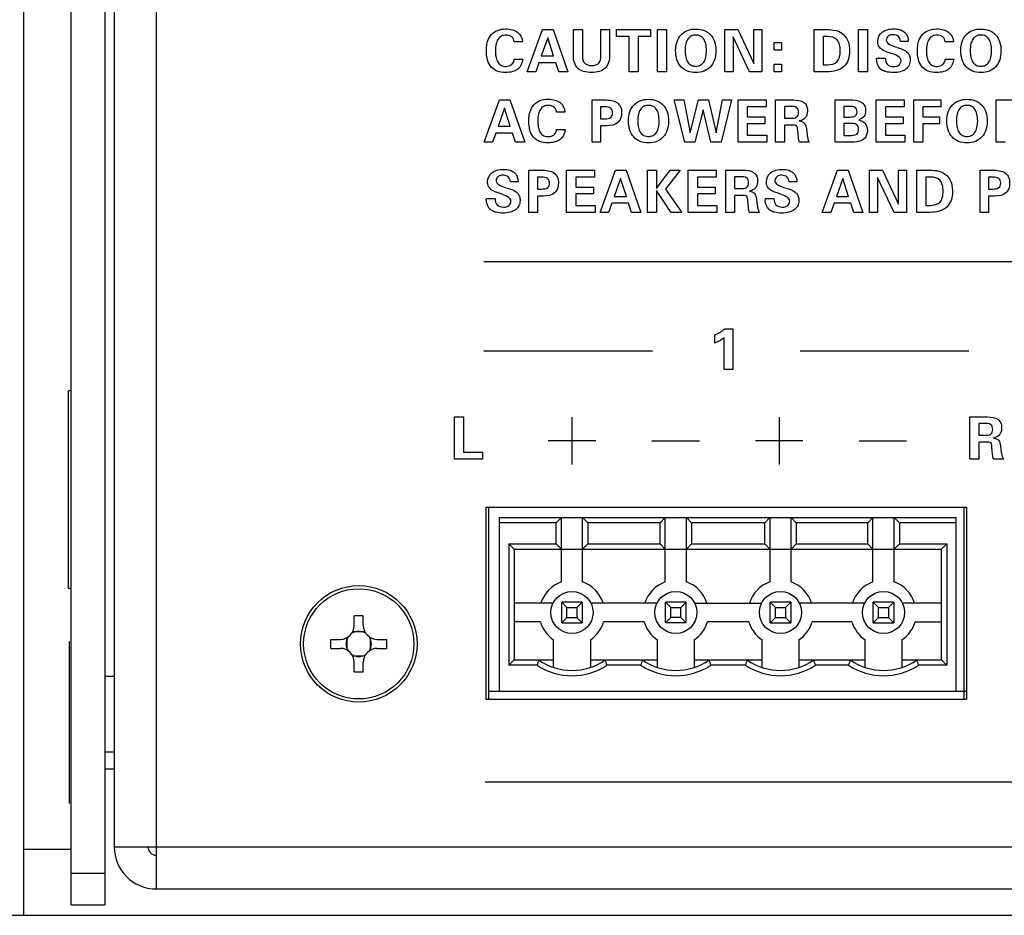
# Model space of a CAD drawing. Header units: inches. Extents: x -3.6 to 47.6, y 1.8 to 32.
# Tile 10 of 35: x 13.5 to 15.4, y 3.4 to 5.1. Entities that reach past the tile are written whole.
import ezdxf

# ---------------------------------------------------------------- set-up
doc = ezdxf.new("R2010")
doc.units = ezdxf.units.IN
doc.header["$LTSCALE"] = 2.42
doc.header["$MEASUREMENT"] = 0
doc.layers.get('0').update_dxf_attribs({"linetype": 'CONTINUOUS'})

msp = doc.modelspace()

# ---------------------------------------------------------------- linework, layer by layer
at = {"color": 7, "linetype": 'Continuous'}
for p, q in [((13.5381, 3.4258), (13.5381, 6.8943)), ((13.6278, 3.4455), (13.6278, 6.7945)), ((13.6918, 6.7945), (13.6918, 3.4455)), ((13.7093, 6.7305), (13.7093, 3.5555)), ((13.7093, 6.7305), (13.7093, 3.5555)), ((13.7893, 6.7305), (13.7893, 3.5555)), ((14.4929, 5.0258), (14.5219, 5.1058)), ((14.5219, 5.1058), (14.5421, 5.1058)), ((14.5421, 5.1058), (14.57, 5.0258)), ((14.5805, 5.0565), (14.5805, 5.1058)), ((14.5805, 5.1058), (14.5976, 5.1058)), ((14.5976, 5.1058), (14.5976, 5.0553)), ((14.6328, 5.0561), (14.6328, 5.1058)), ((14.6328, 5.1058), (14.6492, 5.1058)), ((14.6492, 5.1058), (14.6492, 5.0565)), ((14.6624, 5.0928), (14.6624, 5.1058)), ((14.6624, 5.1058), (14.7267, 5.1058)), ((14.7267, 5.1058), (14.7267, 5.0928)), ((14.7402, 5.0258), (14.7402, 5.1058)), ((14.7402, 5.1058), (14.7572, 5.1058)), ((14.7572, 5.1058), (14.7572, 5.0258)), ((14.868, 5.0258), (14.868, 5.1058)), ((14.868, 5.1058), (14.8927, 5.1058)), ((14.8927, 5.1058), (14.9228, 5.0414)), ((14.9228, 5.0414), (14.9228, 5.1058)), ((14.9228, 5.1058), (14.9382, 5.1058)), ((14.9382, 5.1058), (14.9382, 5.0258)), ((15.037, 5.0258), (15.037, 5.1058)), ((15.037, 5.1058), (15.062, 5.1058)), ((15.1216, 5.0258), (15.1216, 5.1058)), ((15.1216, 5.1058), (15.1386, 5.1058)), ((15.1386, 5.1058), (15.1386, 5.0258)), ((14.484, 5.0827), (14.4682, 5.0827)), ((14.5317, 5.09), (14.5196, 5.0561)), ((14.5427, 5.0561), (14.5317, 5.09)), ((14.686, 5.0928), (14.6624, 5.0928)), ((14.686, 5.0258), (14.686, 5.0928)), ((14.7032, 5.0928), (14.7032, 5.0258)), ((14.7267, 5.0928), (14.7032, 5.0928)), ((14.8834, 5.092), (14.8834, 5.0258)), ((14.9145, 5.0258), (14.8834, 5.092)), ((14.9615, 5.0669), (14.9615, 5.0815)), ((14.9615, 5.0815), (14.9755, 5.0815)), ((14.9755, 5.0815), (14.9755, 5.0669)), ((15.0541, 5.0927), (15.0541, 5.039)), ((15.0627, 5.0927), (15.0541, 5.0927)), ((15.2158, 5.0834), (15.201, 5.0834)), ((15.3016, 5.0827), (15.2858, 5.0827)), ((14.9755, 5.0669), (14.9615, 5.0669)), ((15.1815, 5.0613), (15.1799, 5.0618)), ((14.4683, 5.0497), (14.4844, 5.0497)), ((14.5196, 5.0561), (14.5427, 5.0561)), ((15.1553, 5.0517), (15.1721, 5.0517)), ((15.1833, 5.0607), (15.1815, 5.0613)), ((15.2859, 5.0497), (15.302, 5.0497)), ((14.509, 5.0258), (14.4929, 5.0258)), ((14.5152, 5.043), (14.509, 5.0258)), ((14.5469, 5.043), (14.5152, 5.043)), ((14.5526, 5.0258), (14.5469, 5.043)), ((14.57, 5.0258), (14.5526, 5.0258)), ((14.7032, 5.0258), (14.686, 5.0258)), ((14.7572, 5.0258), (14.7402, 5.0258)), ((14.8834, 5.0258), (14.868, 5.0258)), ((14.9382, 5.0258), (14.9145, 5.0258)), ((14.9615, 5.0258), (14.9615, 5.0404)), ((14.9615, 5.0404), (14.9755, 5.0404)), ((14.9755, 5.0258), (14.9615, 5.0258)), ((14.9755, 5.0404), (14.9755, 5.0258)), ((15.062, 5.0258), (15.037, 5.0258)), ((15.0541, 5.039), (15.0627, 5.039)), ((15.1386, 5.0258), (15.1216, 5.0258)), ((14.411, 4.8924), (14.4401, 4.9724)), ((14.4401, 4.9724), (14.4602, 4.9724)), ((14.4602, 4.9724), (14.4881, 4.8924)), ((14.6158, 4.8924), (14.6158, 4.9724)), ((14.6158, 4.9724), (14.6395, 4.9724)), ((14.7918, 4.8924), (14.7714, 4.9724)), ((14.7714, 4.9724), (14.7901, 4.9724)), ((14.7901, 4.9724), (14.8017, 4.9102)), ((14.8017, 4.9102), (14.8176, 4.9724)), ((14.8176, 4.9724), (14.837, 4.9724)), ((14.837, 4.9724), (14.851, 4.9102)), ((14.851, 4.9102), (14.8636, 4.9724)), ((14.8801, 4.9724), (14.8605, 4.8924)), ((14.8636, 4.9724), (14.8801, 4.9724)), ((14.893, 4.8924), (14.893, 4.9724)), ((14.893, 4.9724), (14.9461, 4.9724)), ((14.9461, 4.9724), (14.9461, 4.9592)), ((14.9641, 4.8924), (14.9641, 4.9724)), ((14.9641, 4.9724), (14.9973, 4.9724)), ((15.077, 4.8924), (15.077, 4.9724)), ((15.077, 4.9724), (15.1044, 4.9724)), ((15.155, 4.8924), (15.155, 4.9724)), ((15.155, 4.9724), (15.208, 4.9724)), ((15.208, 4.9724), (15.208, 4.9592)), ((15.226, 4.8924), (15.226, 4.9724)), ((15.226, 4.9724), (15.2772, 4.9724)), ((15.2772, 4.9724), (15.2772, 4.9592)), ((15.3826, 4.8924), (15.3826, 4.9724)), ((15.3826, 4.9724), (15.4159, 4.9724)), ((14.4498, 4.9567), (14.4377, 4.9227)), ((14.4608, 4.9227), (14.4498, 4.9567)), ((14.632, 4.9591), (14.632, 4.9367)), ((14.6402, 4.9591), (14.632, 4.9591)), ((14.8266, 4.9537), (14.8109, 4.8924)), ((14.841, 4.8924), (14.8266, 4.9537)), ((14.9104, 4.9592), (14.9104, 4.9403)), ((14.9461, 4.9592), (14.9104, 4.9592)), ((14.9809, 4.9601), (14.9809, 4.9377)), ((14.991, 4.9601), (14.9809, 4.9601)), ((15.0933, 4.9602), (15.0933, 4.94)), ((15.1045, 4.9602), (15.0933, 4.9602)), ((15.1723, 4.9592), (15.1723, 4.9403)), ((15.208, 4.9592), (15.1723, 4.9592)), ((15.2431, 4.9592), (15.2431, 4.9403)), ((15.2772, 4.9592), (15.2431, 4.9592)), ((14.5643, 4.9493), (14.5486, 4.9493)), ((14.632, 4.9367), (14.6402, 4.9367)), ((14.9104, 4.9403), (14.9439, 4.9403)), ((14.9439, 4.9403), (14.9439, 4.9273)), ((14.9809, 4.9377), (14.991, 4.9377)), ((15.0933, 4.94), (15.1045, 4.94)), ((15.1723, 4.9403), (15.2058, 4.9403)), ((15.2058, 4.9403), (15.2058, 4.9273)), ((15.2431, 4.9403), (15.2749, 4.9403)), ((15.2749, 4.9403), (15.2749, 4.9273)), ((14.4377, 4.9227), (14.4608, 4.9227)), ((14.5487, 4.9164), (14.5648, 4.9164)), ((14.632, 4.9233), (14.632, 4.8924)), ((14.6439, 4.9233), (14.632, 4.9233)), ((14.9104, 4.9273), (14.9104, 4.9058)), ((14.9439, 4.9273), (14.9104, 4.9273)), ((14.9809, 4.9246), (14.9809, 4.8924)), ((14.9956, 4.9246), (14.9809, 4.9246)), ((15.0072, 4.9022), (15.0061, 4.9143)), ((15.0224, 4.9174), (15.0239, 4.9059)), ((15.0933, 4.9277), (15.0933, 4.9052)), ((15.1045, 4.9277), (15.0933, 4.9277)), ((15.1723, 4.9273), (15.1723, 4.9058)), ((15.2058, 4.9273), (15.1723, 4.9273)), ((15.2431, 4.9273), (15.2431, 4.8924)), ((15.2749, 4.9273), (15.2431, 4.9273)), ((14.4334, 4.9096), (14.4271, 4.8924)), ((14.465, 4.9096), (14.4334, 4.9096)), ((14.4707, 4.8924), (14.465, 4.9096)), ((14.9104, 4.9058), (14.9474, 4.9058)), ((14.9474, 4.9058), (14.9474, 4.8924)), ((15.0933, 4.9052), (15.1045, 4.9052)), ((15.1723, 4.9058), (15.2093, 4.9058)), ((15.2093, 4.9058), (15.2093, 4.8924)), ((14.4271, 4.8924), (14.411, 4.8924)), ((14.4881, 4.8924), (14.4707, 4.8924)), ((14.632, 4.8924), (14.6158, 4.8924)), ((14.8109, 4.8924), (14.7918, 4.8924)), ((14.8605, 4.8924), (14.841, 4.8924)), ((14.9474, 4.8924), (14.893, 4.8924)), ((14.9809, 4.8924), (14.9641, 4.8924)), ((15.028, 4.8924), (15.0094, 4.8924)), ((15.1045, 4.8924), (15.077, 4.8924)), ((15.2093, 4.8924), (15.155, 4.8924)), ((15.2431, 4.8924), (15.226, 4.8924)), ((15.3994, 4.8924), (15.3826, 4.8924)), ((14.4959, 4.7591), (14.4959, 4.8391)), ((14.4959, 4.8391), (14.5196, 4.8391)), ((14.5675, 4.7591), (14.5675, 4.8391)), ((14.5675, 4.8391), (14.6206, 4.8391)), ((14.6206, 4.8391), (14.6206, 4.8259)), ((14.6312, 4.7591), (14.6602, 4.8391)), ((14.6602, 4.8391), (14.6804, 4.8391)), ((14.6804, 4.8391), (14.7083, 4.7591)), ((14.721, 4.7591), (14.721, 4.8391)), ((14.721, 4.8391), (14.738, 4.8391)), ((14.738, 4.8391), (14.738, 4.8046)), ((14.738, 4.8046), (14.7641, 4.8391)), ((14.7833, 4.8391), (14.7552, 4.8033)), ((14.7641, 4.8391), (14.7833, 4.8391)), ((14.7984, 4.7591), (14.7984, 4.8391)), ((14.7984, 4.8391), (14.8515, 4.8391)), ((14.8515, 4.8391), (14.8515, 4.8259)), ((14.8694, 4.7591), (14.8694, 4.8391)), ((14.8694, 4.8391), (14.9027, 4.8391)), ((15.0526, 4.7591), (15.0816, 4.8391)), ((15.0816, 4.8391), (15.1018, 4.8391)), ((15.1018, 4.8391), (15.1297, 4.7591)), ((15.1423, 4.7591), (15.1423, 4.8391)), ((15.1423, 4.8391), (15.167, 4.8391)), ((15.167, 4.8391), (15.1971, 4.7748)), ((15.1971, 4.7748), (15.1971, 4.8391)), ((15.1971, 4.8391), (15.2124, 4.8391)), ((15.2124, 4.8391), (15.2124, 4.7591)), ((15.2322, 4.7591), (15.2322, 4.8391)), ((15.2322, 4.8391), (15.2572, 4.8391)), ((15.352, 4.7591), (15.352, 4.8391)), ((15.352, 4.8391), (15.3757, 4.8391)), ((14.5122, 4.8258), (14.5122, 4.8034)), ((14.5203, 4.8258), (14.5122, 4.8258)), ((14.5849, 4.8259), (14.5849, 4.807)), ((14.6206, 4.8259), (14.5849, 4.8259)), ((14.67, 4.8233), (14.6579, 4.7894)), ((14.681, 4.7894), (14.67, 4.8233)), ((14.8158, 4.8259), (14.8158, 4.807)), ((14.8515, 4.8259), (14.8158, 4.8259)), ((14.8863, 4.8267), (14.8863, 4.8043)), ((14.8964, 4.8267), (14.8863, 4.8267)), ((15.0914, 4.8233), (15.0793, 4.7894)), ((15.1024, 4.7894), (15.0914, 4.8233)), ((15.1576, 4.8253), (15.1576, 4.7591)), ((15.1887, 4.7591), (15.1576, 4.8253)), ((15.2492, 4.826), (15.2492, 4.7723)), ((15.2578, 4.826), (15.2492, 4.826)), ((15.3682, 4.8258), (15.3682, 4.8034)), ((15.3763, 4.8258), (15.3682, 4.8258)), ((14.4758, 4.8168), (14.4609, 4.8168)), ((14.5122, 4.8034), (14.5203, 4.8034)), ((14.5849, 4.807), (14.6183, 4.807)), ((14.6183, 4.807), (14.6183, 4.794)), ((14.738, 4.8005), (14.738, 4.7591)), ((14.7662, 4.7591), (14.738, 4.8005)), ((14.7552, 4.8033), (14.7861, 4.7591)), ((14.8158, 4.807), (14.8493, 4.807)), ((14.8493, 4.807), (14.8493, 4.794)), ((14.8863, 4.8043), (14.8964, 4.8043)), ((15.0046, 4.8168), (14.9897, 4.8168)), ((15.3682, 4.8034), (15.3763, 4.8034)), ((14.4153, 4.7851), (14.432, 4.7851)), ((14.4415, 4.7946), (14.4399, 4.7952)), ((14.4433, 4.794), (14.4415, 4.7946)), ((14.5122, 4.79), (14.5122, 4.7591)), ((14.524, 4.79), (14.5122, 4.79)), ((14.5849, 4.794), (14.5849, 4.7724)), ((14.6183, 4.794), (14.5849, 4.794)), ((14.6579, 4.7894), (14.681, 4.7894)), ((14.8158, 4.794), (14.8158, 4.7724)), ((14.8493, 4.794), (14.8158, 4.794)), ((14.8863, 4.7913), (14.8863, 4.7591)), ((14.901, 4.7913), (14.8863, 4.7913)), ((14.9278, 4.7841), (14.9292, 4.7725)), ((14.944, 4.7851), (14.9608, 4.7851)), ((14.9703, 4.7946), (14.9687, 4.7952)), ((14.9721, 4.794), (14.9703, 4.7946)), ((15.0793, 4.7894), (15.1024, 4.7894)), ((15.3682, 4.79), (15.3682, 4.7591)), ((15.3801, 4.79), (15.3682, 4.79)), ((14.5849, 4.7724), (14.6218, 4.7724)), ((14.6218, 4.7724), (14.6218, 4.7591)), ((14.6535, 4.7763), (14.6473, 4.7591)), ((14.6852, 4.7763), (14.6535, 4.7763)), ((14.6909, 4.7591), (14.6852, 4.7763)), ((14.8158, 4.7724), (14.8527, 4.7724)), ((14.8527, 4.7724), (14.8527, 4.7591)), ((14.9126, 4.7689), (14.9114, 4.781)), ((15.0749, 4.7763), (15.0687, 4.7591)), ((15.1066, 4.7763), (15.0749, 4.7763)), ((15.1123, 4.7591), (15.1066, 4.7763)), ((15.2492, 4.7723), (15.2578, 4.7723)), ((14.5122, 4.7591), (14.4959, 4.7591)), ((14.6218, 4.7591), (14.5675, 4.7591)), ((14.6473, 4.7591), (14.6312, 4.7591)), ((14.7083, 4.7591), (14.6909, 4.7591)), ((14.738, 4.7591), (14.721, 4.7591)), ((14.7861, 4.7591), (14.7662, 4.7591)), ((14.8527, 4.7591), (14.7984, 4.7591)), ((14.8863, 4.7591), (14.8694, 4.7591)), ((14.9334, 4.7591), (14.9148, 4.7591)), ((15.0687, 4.7591), (15.0526, 4.7591)), ((15.1297, 4.7591), (15.1123, 4.7591)), ((15.1576, 4.7591), (15.1423, 4.7591)), ((15.2124, 4.7591), (15.1887, 4.7591)), ((15.2572, 4.7591), (15.2322, 4.7591)), ((15.3682, 4.7591), (15.352, 4.7591)), ((17.4607, 4.6655), (14.4107, 4.6655)), ((14.8489, 4.5112), (14.8489, 4.5267)), ((14.8665, 4.4609), (14.8665, 4.5209)), ((14.868, 4.5383), (14.883, 4.5383)), ((14.883, 4.5383), (14.883, 4.4609)), ((14.7307, 4.4956), (14.4107, 4.4956)), ((15.3307, 4.4956), (15.0107, 4.4956)), ((14.883, 4.4609), (14.8665, 4.4609)), ((13.6228, 4.0455), (13.6228, 4.4205)), ((13.6278, 4.4205), (13.6228, 4.4205)), ((14.3551, 4.2909), (14.3551, 4.3709)), ((14.3551, 4.3709), (14.3722, 4.3709)), ((14.3722, 4.3709), (14.3722, 4.3044)), ((15.3324, 4.2909), (15.3324, 4.3709)), ((15.3324, 4.3709), (15.3657, 4.3709)), ((14.5783, 4.2805), (14.5783, 4.3705)), ((14.9715, 4.2805), (14.9715, 4.3705)), ((15.3493, 4.3585), (15.3493, 4.3361)), ((15.3594, 4.3585), (15.3493, 4.3585)), ((15.3493, 4.3361), (15.3594, 4.3361)), ((14.5328, 4.326), (14.6228, 4.326)), ((14.7294, 4.3255), (14.8194, 4.3255)), ((14.926, 4.326), (15.016, 4.326)), ((15.1226, 4.3255), (15.2126, 4.3255)), ((15.3493, 4.3231), (15.3493, 4.2909)), ((15.364, 4.3231), (15.3493, 4.3231)), ((15.3908, 4.3159), (15.3922, 4.3043)), ((14.3722, 4.3044), (14.4082, 4.3044)), ((14.4082, 4.3044), (14.4082, 4.2909)), ((15.3756, 4.3006), (15.3744, 4.3127)), ((14.4082, 4.2909), (14.3551, 4.2909)), ((15.3493, 4.2909), (15.3324, 4.2909)), ((15.3964, 4.2909), (15.3778, 4.2909)), ((14.4152, 3.835), (14.4152, 4.1997)), ((14.4152, 4.1997), (15.3213, 4.1997)), ((14.4203, 3.835), (14.4203, 4.2)), ((14.4203, 4.2), (15.3263, 4.2)), ((15.3213, 4.1997), (15.3213, 3.835)), ((15.3263, 4.2), (15.3263, 3.835)), ((14.4403, 3.85), (14.4403, 4.18)), ((14.4403, 4.18), (15.3063, 4.18)), ((14.5478, 4.17), (14.4403, 4.17)), ((14.5478, 4.17), (14.5578, 4.18)), ((14.5478, 4.13), (14.5478, 4.17)), ((14.5578, 4.058), (14.5578, 4.18)), ((14.5978, 4.058), (14.5978, 4.18)), ((14.5978, 4.18), (14.6078, 4.17)), ((14.6078, 4.17), (14.6078, 4.13)), ((14.7448, 4.17), (14.6078, 4.17)), ((14.7448, 4.17), (14.7548, 4.18)), ((14.7448, 4.13), (14.7448, 4.17)), ((14.7548, 4.058), (14.7548, 4.18)), ((14.7948, 4.058), (14.7948, 4.18)), ((14.7948, 4.18), (14.8048, 4.17)), ((14.8048, 4.17), (14.8048, 4.13)), ((14.9433, 4.17), (14.8048, 4.17)), ((14.9433, 4.17), (14.9533, 4.18)), ((14.9433, 4.13), (14.9433, 4.17)), ((14.9533, 4.18), (14.9533, 4.058)), ((14.9933, 4.058), (14.9933, 4.18)), ((15.0033, 4.17), (14.9933, 4.18)), ((15.0033, 4.17), (15.0033, 4.13)), ((15.1388, 4.17), (15.0033, 4.17)), ((15.1388, 4.17), (15.1488, 4.18)), ((15.1388, 4.13), (15.1388, 4.17)), ((15.1488, 4.058), (15.1488, 4.18)), ((15.1888, 4.058), (15.1888, 4.18)), ((15.1888, 4.18), (15.1988, 4.17)), ((15.1988, 4.17), (15.1988, 4.13)), ((15.3063, 4.17), (15.1988, 4.17)), ((15.3063, 3.85), (15.3063, 4.18)), ((14.4578, 4.13), (14.4578, 3.9)), ((14.4678, 4.12), (14.4578, 4.13)), ((14.4578, 4.13), (14.5478, 4.13)), ((14.5578, 4.12), (14.5478, 4.13)), ((14.6078, 4.13), (14.5978, 4.12)), ((14.6078, 4.13), (14.7448, 4.13)), ((14.7548, 4.12), (14.7448, 4.13)), ((14.8048, 4.13), (14.7948, 4.12)), ((14.8048, 4.13), (14.9433, 4.13)), ((14.9533, 4.12), (14.9433, 4.13)), ((14.9933, 4.12), (15.0033, 4.13)), ((15.0033, 4.13), (15.1388, 4.13)), ((15.1488, 4.12), (15.1388, 4.13)), ((15.1888, 4.12), (15.1988, 4.13)), ((15.1988, 4.13), (15.2888, 4.13)), ((15.2788, 4.12), (15.2888, 4.13)), ((15.2888, 4.13), (15.2888, 3.9)), ((14.4678, 4.12), (14.4678, 3.91)), ((14.4678, 4.12), (15.2788, 4.12)), ((15.2788, 3.91), (15.2788, 4.12)), ((13.6278, 4.0455), (13.6228, 4.0455)), ((14.5418, 4.0175), (14.4678, 4.0175)), ((14.5583, 3.9805), (14.5583, 4.0195)), ((14.5683, 4.0095), (14.5583, 4.0195)), ((14.5973, 4.0195), (14.5583, 4.0195)), ((14.5873, 4.0095), (14.5973, 4.0195)), ((14.5973, 4.0195), (14.5973, 3.9805)), ((14.7388, 4.0175), (14.6138, 4.0175)), ((14.7553, 3.9805), (14.7553, 4.0195)), ((14.7653, 4.0095), (14.7553, 4.0195)), ((14.7943, 4.0195), (14.7553, 4.0195)), ((14.7843, 4.0095), (14.7943, 4.0195)), ((14.7943, 3.9805), (14.7943, 4.0195)), ((14.8108, 4.0175), (14.9373, 4.0175)), ((14.9538, 3.9805), (14.9538, 4.0195)), ((14.9638, 4.0095), (14.9538, 4.0195)), ((14.9928, 4.0195), (14.9538, 4.0195)), ((14.9828, 4.0095), (14.9928, 4.0195)), ((14.9928, 4.0195), (14.9928, 3.9805)), ((15.1328, 4.0175), (15.0093, 4.0175)), ((15.1493, 3.9805), (15.1493, 4.0195)), ((15.1593, 4.0095), (15.1493, 4.0195)), ((15.1883, 4.0195), (15.1493, 4.0195)), ((15.1783, 4.0095), (15.1883, 4.0195)), ((15.1883, 4.0195), (15.1883, 3.9805)), ((15.2788, 4.0175), (15.2048, 4.0175)), ((14.5683, 3.9905), (14.5683, 4.0095)), ((14.5683, 4.0095), (14.5873, 4.0095)), ((14.5873, 4.0095), (14.5873, 3.9905)), ((14.7653, 3.9905), (14.7653, 4.0095)), ((14.7653, 4.0095), (14.7843, 4.0095)), ((14.7843, 3.9905), (14.7843, 4.0095)), ((14.9638, 3.9905), (14.9638, 4.0095)), ((14.9638, 4.0095), (14.9828, 4.0095)), ((14.9828, 4.0095), (14.9828, 3.9905)), ((15.1593, 3.9905), (15.1593, 4.0095)), ((15.1593, 4.0095), (15.1783, 4.0095)), ((15.1783, 4.0095), (15.1783, 3.9905)), ((14.1648, 3.9756), (14.1648, 3.9938)), ((14.1818, 3.9756), (14.1818, 3.9938)), ((14.5178, 3.9825), (14.4678, 3.9825)), ((14.5583, 3.9805), (14.5683, 3.9905)), ((14.5583, 3.9805), (14.5973, 3.9805)), ((14.5683, 3.9905), (14.5873, 3.9905)), ((14.5873, 3.9905), (14.5973, 3.9805)), ((14.7148, 3.9825), (14.6378, 3.9825)), ((14.7553, 3.9805), (14.7653, 3.9905)), ((14.7943, 3.9805), (14.7553, 3.9805)), ((14.7843, 3.9905), (14.7653, 3.9905)), ((14.7943, 3.9805), (14.7843, 3.9905)), ((14.9133, 3.9825), (14.8348, 3.9825)), ((14.9538, 3.9805), (14.9638, 3.9905)), ((14.9538, 3.9805), (14.9928, 3.9805)), ((14.9638, 3.9905), (14.9828, 3.9905)), ((14.9828, 3.9905), (14.9928, 3.9805)), ((15.1088, 3.9825), (15.0333, 3.9825)), ((15.1493, 3.9805), (15.1593, 3.9905)), ((15.1493, 3.9805), (15.1883, 3.9805)), ((15.1593, 3.9905), (15.1783, 3.9905)), ((15.1783, 3.9905), (15.1883, 3.9805)), ((15.2288, 3.9825), (15.2788, 3.9825)), ((14.185, 3.963), (14.1616, 3.963)), ((13.6248, 3.6379), (13.6248, 3.9451)), ((14.1201, 3.949), (14.1382, 3.949)), ((14.1508, 3.9522), (14.1508, 3.9288)), ((14.1958, 3.9288), (14.1958, 3.9522)), ((14.2084, 3.949), (14.2266, 3.949)), ((14.5428, 3.8957), (14.5428, 3.9482)), ((14.6128, 3.9482), (14.6128, 3.8957)), ((14.7398, 3.8957), (14.7398, 3.9482)), ((14.8098, 3.9482), (14.8098, 3.8957)), ((14.9383, 3.8957), (14.9383, 3.9482)), ((15.0083, 3.9482), (15.0083, 3.8957)), ((15.1338, 3.8957), (15.1338, 3.9482)), ((15.2038, 3.9482), (15.2038, 3.8957)), ((14.1201, 3.932), (14.1382, 3.932)), ((14.2084, 3.932), (14.2266, 3.932)), ((14.1616, 3.9181), (14.185, 3.9181)), ((14.1648, 3.8873), (14.1648, 3.9054)), ((14.1818, 3.8873), (14.1818, 3.9054)), ((14.4578, 3.9), (14.4678, 3.91)), ((14.4678, 3.91), (14.5428, 3.91)), ((14.6128, 3.91), (14.7398, 3.91)), ((14.8098, 3.91), (14.9383, 3.91)), ((15.0083, 3.91), (15.1338, 3.91)), ((15.2038, 3.91), (15.2788, 3.91)), ((15.2788, 3.91), (15.2888, 3.9)), ((14.5115, 3.9), (14.4578, 3.9)), ((14.7085, 3.9), (14.6441, 3.9)), ((14.907, 3.9), (14.8411, 3.9)), ((15.1025, 3.9), (15.0396, 3.9)), ((15.2888, 3.9), (15.2351, 3.9)), ((13.6918, 3.8795), (13.7093, 3.8795)), ((15.3263, 3.85), (14.4203, 3.85)), ((15.3213, 3.835), (14.4152, 3.835)), ((15.3263, 3.835), (14.4203, 3.835)), ((13.6918, 3.7355), (13.7093, 3.7355)), ((13.6918, 3.7035), (13.7093, 3.7035)), ((16.8033, 3.6779), (14.4133, 3.6779)), ((13.5381, 3.5508), (13.6278, 3.5508)), ((13.7093, 3.5555), (13.7893, 3.5555)), ((13.7893, 3.5555), (13.7893, 3.4755)), ((13.7893, 3.5555), (30.6293, 3.5555)), ((13.6278, 3.5055), (13.6918, 3.5055)), ((13.7893, 3.4755), (30.6293, 3.4755)), ((13.6278, 3.4455), (13.6918, 3.4455)), ((12.8343, 3.4258), (13.6278, 3.4258)), ((13.6278, 3.4261), (13.6278, 3.4258)), ((13.6278, 3.4255), (30.7908, 3.4255))]:
    msp.add_line(p, q, dxfattribs=at)
for centre, radius in [((14.1733, 3.9405), 0.1105), ((14.1733, 3.9405), 0.1046), ((14.5778, 4), 0.04), ((14.7748, 4), 0.04), ((14.9733, 4), 0.04), ((15.1688, 4), 0.04)]:
    msp.add_circle(centre, radius, dxfattribs=at)
for centre, radius, start, end in [((14.5778, 4), 0.0614, 109.0256, 163.4267), ((14.5778, 4), 0.0614, 16.5733, 70.9744), ((14.7748, 4), 0.0614, 109.0256, 163.4267), ((14.7748, 4), 0.0614, 16.5733, 70.9744), ((14.9733, 4), 0.0614, 109.0256, 163.4267), ((14.9733, 4), 0.0614, 16.5733, 70.9744), ((15.1688, 4), 0.0614, 109.0256, 163.4267), ((15.1688, 4), 0.0614, 16.5733, 70.9744), ((14.1733, 3.6269), 0.3669, 89.9995, 91.3269), ((14.1733, 3.6267), 0.3671, 88.6735, 90.0001), ((14.5778, 4), 0.0625, 196.2602, 235.9442), ((14.5778, 4), 0.0625, 304.0558, 343.7398), ((14.7748, 4), 0.0625, 196.2602, 235.9442), ((14.7748, 4), 0.0625, 304.0558, 343.7398), ((14.9733, 4), 0.0625, 196.2602, 235.9442), ((14.9733, 4), 0.0625, 304.0558, 343.7398), ((15.1688, 4), 0.0625, 196.2602, 235.9442), ((15.1688, 4), 0.0625, 304.0558, 343.7398), ((14.1382, 3.9756), 0.0266, 270, 360), ((14.1733, 3.9405), 0.024, 56.9587, 123.0416), ((14.2084, 3.9756), 0.0266, 180, 270), ((14.4871, 3.9405), 0.3672, 178.6734, 181.3266), ((14.1733, 3.9405), 0.024, 146.9562, 213.0437), ((14.1733, 3.9405), 0.024, 326.9562, 33.0437), ((13.8595, 3.9405), 0.3672, 358.6734, 1.3266), ((14.1382, 3.9054), 0.0266, 0, 90), ((14.2084, 3.9054), 0.0266, 90, 180), ((14.1733, 3.9405), 0.024, 236.9587, 303.0416), ((15.2574, 3.6752), 0.7791, 162.4597, 163.2294), ((14.5778, 4), 0.11, 234.9032, 305.0968), ((13.8982, 3.6752), 0.7791, 16.7706, 17.5403), ((15.4544, 3.6752), 0.7791, 162.4597, 163.2294), ((14.7748, 4), 0.11, 234.9032, 305.0968), ((14.0952, 3.6752), 0.7791, 16.7706, 17.5403), ((15.6529, 3.6752), 0.7791, 162.4597, 163.2294), ((14.9733, 4), 0.11, 234.9032, 305.0968), ((14.2937, 3.6752), 0.7791, 16.7706, 17.5403), ((15.8484, 3.6752), 0.7791, 162.4597, 163.2294), ((15.1688, 4), 0.11, 234.9032, 305.0968), ((14.4892, 3.6752), 0.7791, 16.7706, 17.5403), ((14.1733, 4.2543), 0.3671, 268.6735, 270.0001), ((14.1733, 4.2541), 0.3669, 269.9995, 271.3269), ((14.5778, 4), 0.12, 236.4427, 303.5573), ((14.7748, 4), 0.12, 236.4427, 303.5573), ((14.9733, 4), 0.12, 236.4427, 303.5573), ((15.1688, 4), 0.12, 236.4427, 303.5573), ((13.7893, 3.5555), 0.08, 180, 270), ((13.7893, 3.5555), 0.016, 180, 270)]:
    msp.add_arc(centre, radius, start, end, dxfattribs=at)
for points, knots in [([(14.4157, 5.0726), (14.416, 5.0762), (14.4176, 5.0847), (14.4237, 5.0969), (14.4366, 5.1058), (14.4511, 5.1076), (14.4645, 5.1063), (14.4783, 5.1002), (14.4836, 5.0894), (14.484, 5.0827)], [0, 0, 0, 0, 0.107876, 0.25733, 0.39846, 0.557455, 0.688053, 0.798852, 1, 1, 1, 1]), ([(14.7744, 5.0662), (14.7744, 5.072), (14.7758, 5.0828), (14.7837, 5.0968), (14.7969, 5.1055), (14.8126, 5.1077), (14.8284, 5.1055), (14.8415, 5.0967), (14.8495, 5.0827), (14.8508, 5.0713), (14.8507, 5.065), (14.8507, 5.0644)], [0, 0, 0, 0, 0.135043, 0.252412, 0.367342, 0.49346, 0.619159, 0.733736, 0.851754, 0.986153, 1, 1, 1, 1]), ([(15.062, 5.1058), (15.0674, 5.1058), (15.0771, 5.1054), (15.0915, 5.0991), (15.1002, 5.0882), (15.1038, 5.076), (15.1048, 5.0634), (15.1031, 5.0489), (15.0912, 5.0294), (15.0731, 5.0258), (15.062, 5.0258)], [0, 0, 0, 0, 0.122677, 0.216137, 0.349784, 0.422778, 0.503623, 0.635971, 0.748561, 1, 1, 1, 1]), ([(15.1799, 5.0618), (15.1746, 5.0636), (15.1663, 5.0661), (15.1588, 5.075), (15.1564, 5.0872), (15.1627, 5.1006), (15.1761, 5.1064), (15.1879, 5.1076), (15.1964, 5.1068), (15.2005, 5.1055), (15.2008, 5.1054)], [0, 0, 0, 0, 0.187828, 0.280205, 0.37904, 0.592301, 0.713202, 0.856233, 0.988906, 1, 1, 1, 1]), ([(15.2008, 5.1054), (15.2037, 5.1044), (15.2121, 5.1001), (15.2158, 5.0901), (15.2158, 5.0839)], [0, 0, 0, 0, 0.322399, 1, 1, 1, 1]), ([(15.2333, 5.0726), (15.2336, 5.0762), (15.2352, 5.0847), (15.2413, 5.0969), (15.2542, 5.1058), (15.2687, 5.1076), (15.2821, 5.1063), (15.2959, 5.1002), (15.3012, 5.0894), (15.3016, 5.0827)], [0, 0, 0, 0, 0.107876, 0.25733, 0.39846, 0.557455, 0.688053, 0.798852, 1, 1, 1, 1]), ([(15.3153, 5.0662), (15.3153, 5.072), (15.3167, 5.0828), (15.3246, 5.0968), (15.3378, 5.1055), (15.3535, 5.1077), (15.3693, 5.1055), (15.3823, 5.0967), (15.3903, 5.0827), (15.3917, 5.0713), (15.3916, 5.065), (15.3916, 5.0644)], [0, 0, 0, 0, 0.135043, 0.252412, 0.367342, 0.49346, 0.619159, 0.733736, 0.851754, 0.986153, 1, 1, 1, 1]), ([(14.4682, 5.0827), (14.468, 5.0861), (14.4644, 5.0936), (14.4535, 5.096), (14.4438, 5.0943), (14.4367, 5.0878), (14.4331, 5.0777), (14.4324, 5.0681), (14.4326, 5.0618), (14.4328, 5.0599)], [0, 0, 0, 0, 0.150407, 0.320309, 0.452084, 0.576151, 0.7235, 0.913644, 1, 1, 1, 1]), ([(14.8328, 5.0661), (14.8328, 5.0703), (14.8323, 5.0779), (14.8286, 5.0879), (14.8215, 5.0944), (14.8126, 5.096), (14.8036, 5.0944), (14.7966, 5.0878), (14.7929, 5.0779), (14.7923, 5.0703), (14.7923, 5.0661)], [0, 0, 0, 0, 0.15827, 0.283156, 0.389302, 0.500439, 0.611081, 0.717271, 0.841861, 1, 1, 1, 1]), ([(15.0627, 5.039), (15.0691, 5.039), (15.0801, 5.0416), (15.0861, 5.0544), (15.0869, 5.0656), (15.086, 5.0769), (15.0802, 5.0899), (15.0691, 5.0927), (15.0627, 5.0927)], [0, 0, 0, 0, 0.235993, 0.350089, 0.497033, 0.647343, 0.763448, 1, 1, 1, 1]), ([(15.201, 5.0834), (15.2007, 5.0869), (15.1981, 5.0944), (15.1872, 5.0969), (15.1771, 5.0952), (15.1738, 5.0882), (15.174, 5.0854), (15.174, 5.0851)], [0, 0, 0, 0, 0.259873, 0.519227, 0.769731, 0.976783, 1, 1, 1, 1]), ([(15.2858, 5.0827), (15.2856, 5.0861), (15.282, 5.0936), (15.2711, 5.096), (15.2614, 5.0943), (15.2543, 5.0878), (15.2507, 5.0777), (15.25, 5.0681), (15.2502, 5.0618), (15.2504, 5.0599)], [0, 0, 0, 0, 0.150407, 0.320309, 0.452084, 0.576151, 0.7235, 0.913644, 1, 1, 1, 1]), ([(15.3737, 5.0661), (15.3737, 5.0703), (15.3731, 5.0779), (15.3694, 5.0879), (15.3624, 5.0944), (15.3534, 5.096), (15.3445, 5.0944), (15.3375, 5.0878), (15.3338, 5.0779), (15.3332, 5.0703), (15.3332, 5.0661)], [0, 0, 0, 0, 0.15827, 0.283156, 0.389302, 0.500439, 0.611081, 0.717271, 0.841861, 1, 1, 1, 1]), ([(14.4844, 5.0497), (14.4839, 5.0428), (14.4789, 5.0314), (14.4645, 5.0252), (14.4509, 5.0239), (14.4363, 5.0256), (14.4235, 5.0342), (14.4164, 5.0485), (14.4151, 5.0618), (14.4155, 5.0702), (14.4157, 5.0726)], [0, 0, 0, 0, 0.182394, 0.279298, 0.396618, 0.5352, 0.655259, 0.782147, 0.937617, 1, 1, 1, 1]), ([(14.8507, 5.0644), (14.8506, 5.0591), (14.8492, 5.0487), (14.8417, 5.0348), (14.8285, 5.0258), (14.8126, 5.0236), (14.7968, 5.0258), (14.7835, 5.0348), (14.7757, 5.0492), (14.7744, 5.0602), (14.7744, 5.0662)], [0, 0, 0, 0, 0.126259, 0.247384, 0.363795, 0.492531, 0.621685, 0.738356, 0.85887, 1, 1, 1, 1]), ([(14.7923, 5.0661), (14.7923, 5.0618), (14.7929, 5.0541), (14.7965, 5.044), (14.8036, 5.0374), (14.8126, 5.0358), (14.8215, 5.0374), (14.8286, 5.044), (14.8323, 5.0541), (14.8328, 5.0618), (14.8328, 5.0661)], [0, 0, 0, 0, 0.159591, 0.284037, 0.389248, 0.499655, 0.610542, 0.715887, 0.840591, 1, 1, 1, 1]), ([(15.1947, 5.072), (15.2018, 5.0697), (15.2121, 5.0668), (15.2188, 5.0559), (15.2197, 5.0475), (15.2181, 5.0379), (15.2108, 5.0298), (15.1999, 5.0251), (15.1869, 5.024), (15.177, 5.0249), (15.1718, 5.0264), (15.1712, 5.0266)], [0, 0, 0, 0, 0.226464, 0.297127, 0.377998, 0.481949, 0.582836, 0.697745, 0.837116, 0.979489, 1, 1, 1, 1]), ([(15.302, 5.0497), (15.3015, 5.0428), (15.2965, 5.0314), (15.2821, 5.0252), (15.2685, 5.0239), (15.2539, 5.0256), (15.2411, 5.0342), (15.234, 5.0485), (15.2327, 5.0618), (15.2331, 5.0702), (15.2333, 5.0726)], [0, 0, 0, 0, 0.182394, 0.279298, 0.396618, 0.5352, 0.655259, 0.782147, 0.937617, 1, 1, 1, 1]), ([(15.3916, 5.0644), (15.3915, 5.0591), (15.3901, 5.0487), (15.3826, 5.0348), (15.3694, 5.0258), (15.3535, 5.0236), (15.3376, 5.0258), (15.3244, 5.0348), (15.3166, 5.0492), (15.3153, 5.0602), (15.3153, 5.0662)], [0, 0, 0, 0, 0.126259, 0.247384, 0.363795, 0.492531, 0.621685, 0.738356, 0.85887, 1, 1, 1, 1]), ([(15.3332, 5.0661), (15.3332, 5.0618), (15.3338, 5.0541), (15.3374, 5.044), (15.3444, 5.0374), (15.3534, 5.0358), (15.3624, 5.0374), (15.3695, 5.044), (15.3731, 5.0541), (15.3737, 5.0618), (15.3737, 5.0661)], [0, 0, 0, 0, 0.159591, 0.284037, 0.389248, 0.499655, 0.610542, 0.715887, 0.840591, 1, 1, 1, 1]), ([(14.4328, 5.0599), (14.433, 5.0574), (14.4337, 5.0517), (14.4366, 5.0434), (14.4438, 5.037), (14.4535, 5.0353), (14.4646, 5.0383), (14.468, 5.0461), (14.4683, 5.0497)], [0, 0, 0, 0, 0.128205, 0.302571, 0.448593, 0.608104, 0.808372, 1, 1, 1, 1]), ([(14.6492, 5.0565), (14.6492, 5.048), (14.6457, 5.0336), (14.6292, 5.0253), (14.6148, 5.0241), (14.6005, 5.0253), (14.5838, 5.0335), (14.5805, 5.048), (14.5805, 5.0565)], [0, 0, 0, 0, 0.240455, 0.355745, 0.499525, 0.64423, 0.759076, 1, 1, 1, 1]), ([(14.5976, 5.0553), (14.5976, 5.0507), (14.5992, 5.0429), (14.6079, 5.0381), (14.6154, 5.0374), (14.6228, 5.0381), (14.6315, 5.0432), (14.6328, 5.0512), (14.6328, 5.0561)], [0, 0, 0, 0, 0.244898, 0.358038, 0.496755, 0.633924, 0.744944, 1, 1, 1, 1]), ([(15.1712, 5.0266), (15.1683, 5.0276), (15.159, 5.0322), (15.1553, 5.0436), (15.1553, 5.0507)], [0, 0, 0, 0, 0.298864, 1, 1, 1, 1]), ([(15.1721, 5.0517), (15.1721, 5.0475), (15.1742, 5.0379), (15.1874, 5.0349), (15.1984, 5.037), (15.2021, 5.044), (15.2022, 5.0468)], [0, 0, 0, 0, 0.28183, 0.561361, 0.802478, 1, 1, 1, 1]), ([(15.2504, 5.0599), (15.2506, 5.0574), (15.2513, 5.0517), (15.2542, 5.0434), (15.2614, 5.037), (15.2711, 5.0353), (15.2822, 5.0383), (15.2856, 5.0461), (15.2859, 5.0497)], [0, 0, 0, 0, 0.128205, 0.302571, 0.448593, 0.608104, 0.808372, 1, 1, 1, 1]), ([(14.4961, 4.9393), (14.4964, 4.9429), (14.498, 4.9513), (14.5041, 4.9636), (14.517, 4.9724), (14.5315, 4.9743), (14.5449, 4.9729), (14.5587, 4.9669), (14.564, 4.956), (14.5643, 4.9493)], [0, 0, 0, 0, 0.107907, 0.257362, 0.398486, 0.557474, 0.688067, 0.79886, 1, 1, 1, 1]), ([(14.6395, 4.9724), (14.648, 4.9724), (14.6613, 4.9718), (14.6711, 4.9589), (14.6723, 4.9482), (14.6711, 4.9376), (14.6629, 4.9253), (14.6512, 4.9233), (14.6439, 4.9233)], [0, 0, 0, 0, 0.28761, 0.395036, 0.522235, 0.645988, 0.752609, 1, 1, 1, 1]), ([(14.6847, 4.9328), (14.6847, 4.9386), (14.6861, 4.9494), (14.6941, 4.9634), (14.7072, 4.9722), (14.723, 4.9744), (14.7387, 4.9722), (14.7518, 4.9634), (14.7598, 4.9494), (14.7611, 4.938), (14.7611, 4.9316), (14.761, 4.9311)], [0, 0, 0, 0, 0.135075, 0.252439, 0.367357, 0.493463, 0.619149, 0.733715, 0.851727, 0.986159, 1, 1, 1, 1]), ([(14.9973, 4.9724), (15.0044, 4.9724), (15.0153, 4.9717), (15.0237, 4.9612), (15.0247, 4.9528), (15.024, 4.9451), (15.0201, 4.9365), (15.0133, 4.9336), (15.0089, 4.9325)], [0, 0, 0, 0, 0.321245, 0.442503, 0.581814, 0.697778, 0.793466, 1, 1, 1, 1]), ([(15.1044, 4.9724), (15.1123, 4.9724), (15.1243, 4.9721), (15.134, 4.9612), (15.1355, 4.9513), (15.133, 4.9399), (15.1255, 4.9358), (15.1218, 4.9346)], [0, 0, 0, 0, 0.366446, 0.495883, 0.641011, 0.818708, 1, 1, 1, 1]), ([(15.289, 4.9328), (15.289, 4.9386), (15.2904, 4.9494), (15.2983, 4.9634), (15.3114, 4.9722), (15.3272, 4.9744), (15.3429, 4.9722), (15.356, 4.9634), (15.364, 4.9494), (15.3654, 4.938), (15.3653, 4.9316), (15.3653, 4.9311)], [0, 0, 0, 0, 0.135075, 0.252439, 0.367357, 0.493463, 0.619149, 0.733715, 0.851727, 0.986159, 1, 1, 1, 1]), ([(14.5486, 4.9493), (14.5484, 4.9527), (14.5448, 4.9603), (14.5339, 4.9627), (14.5242, 4.961), (14.5171, 4.9545), (14.5135, 4.9444), (14.5128, 4.9348), (14.513, 4.9285), (14.5132, 4.9265)], [0, 0, 0, 0, 0.150397, 0.320289, 0.452056, 0.576115, 0.723501, 0.913682, 1, 1, 1, 1]), ([(14.6402, 4.9367), (14.6441, 4.9367), (14.6503, 4.9369), (14.6546, 4.943), (14.6551, 4.948), (14.6546, 4.9529), (14.6502, 4.9589), (14.6441, 4.9591), (14.6402, 4.9591)], [0, 0, 0, 0, 0.276158, 0.377391, 0.501181, 0.623857, 0.72461, 1, 1, 1, 1]), ([(14.7432, 4.9327), (14.7431, 4.937), (14.7426, 4.9446), (14.7389, 4.9545), (14.7318, 4.961), (14.7229, 4.9626), (14.7139, 4.961), (14.7069, 4.9545), (14.7032, 4.9445), (14.7026, 4.937), (14.7026, 4.9327)], [0, 0, 0, 0, 0.158287, 0.28319, 0.389319, 0.500437, 0.611062, 0.717234, 0.841814, 1, 1, 1, 1]), ([(14.991, 4.9377), (14.9954, 4.9377), (15.0022, 4.9373), (15.0072, 4.9436), (15.0077, 4.9487), (15.0073, 4.9538), (15.0025, 4.9606), (14.9955, 4.9601), (14.991, 4.9601)], [0, 0, 0, 0, 0.287809, 0.380623, 0.494564, 0.614726, 0.707919, 1, 1, 1, 1]), ([(15.1045, 4.94), (15.1082, 4.94), (15.114, 4.9399), (15.1182, 4.9453), (15.1187, 4.9499), (15.1183, 4.9544), (15.1142, 4.9603), (15.1083, 4.9602), (15.1045, 4.9602)], [0, 0, 0, 0, 0.281151, 0.376368, 0.493418, 0.618325, 0.716818, 1, 1, 1, 1]), ([(15.3474, 4.9327), (15.3474, 4.937), (15.3468, 4.9446), (15.3431, 4.9545), (15.3361, 4.961), (15.3271, 4.9626), (15.3182, 4.961), (15.3112, 4.9545), (15.3075, 4.9445), (15.3069, 4.937), (15.3069, 4.9327)], [0, 0, 0, 0, 0.158287, 0.28319, 0.389319, 0.500437, 0.611062, 0.717234, 0.841814, 1, 1, 1, 1]), ([(14.5648, 4.9164), (14.5643, 4.9094), (14.5593, 4.898), (14.5449, 4.8918), (14.5313, 4.8905), (14.5167, 4.8923), (14.5038, 4.9008), (14.4968, 4.9152), (14.4955, 4.9285), (14.4959, 4.9369), (14.4961, 4.9393)], [0, 0, 0, 0, 0.182392, 0.279285, 0.396606, 0.535186, 0.655243, 0.78213, 0.937597, 1, 1, 1, 1]), ([(14.761, 4.9311), (14.7609, 4.9257), (14.7595, 4.9153), (14.752, 4.9015), (14.7388, 4.8925), (14.723, 4.8903), (14.7071, 4.8925), (14.6938, 4.9014), (14.6861, 4.9158), (14.6847, 4.9269), (14.6847, 4.9328)], [0, 0, 0, 0, 0.126225, 0.247386, 0.363786, 0.492528, 0.621683, 0.738355, 0.858892, 1, 1, 1, 1]), ([(14.7026, 4.9327), (14.7026, 4.9284), (14.7032, 4.9207), (14.7068, 4.9106), (14.7139, 4.904), (14.7229, 4.9025), (14.7319, 4.904), (14.739, 4.9106), (14.7426, 4.9207), (14.7432, 4.9284), (14.7432, 4.9327)], [0, 0, 0, 0, 0.159555, 0.284036, 0.389248, 0.499655, 0.610543, 0.715887, 0.840621, 1, 1, 1, 1]), ([(15.0089, 4.9325), (15.0123, 4.9321), (15.0204, 4.9296), (15.022, 4.9213), (15.0224, 4.9174)], [0, 0, 0, 0, 0.468035, 1, 1, 1, 1]), ([(15.1218, 4.9346), (15.1264, 4.9334), (15.1355, 4.929), (15.1389, 4.9161), (15.1374, 4.9061), (15.1324, 4.898), (15.1207, 4.8921), (15.1107, 4.8924), (15.1045, 4.8924)], [0, 0, 0, 0, 0.192809, 0.374746, 0.49391, 0.601123, 0.748175, 1, 1, 1, 1]), ([(15.3653, 4.9311), (15.3652, 4.9257), (15.3638, 4.9153), (15.3563, 4.9015), (15.3431, 4.8925), (15.3272, 4.8903), (15.3113, 4.8925), (15.2981, 4.9014), (15.2903, 4.9158), (15.2889, 4.9269), (15.289, 4.9328)], [0, 0, 0, 0, 0.126225, 0.247386, 0.363786, 0.492528, 0.621683, 0.738355, 0.858892, 1, 1, 1, 1]), ([(15.3069, 4.9327), (15.3069, 4.9284), (15.3075, 4.9207), (15.3111, 4.9106), (15.3181, 4.904), (15.3271, 4.9025), (15.3361, 4.904), (15.3432, 4.9106), (15.3468, 4.9207), (15.3474, 4.9284), (15.3474, 4.9327)], [0, 0, 0, 0, 0.159555, 0.284036, 0.389248, 0.499655, 0.610543, 0.715887, 0.840621, 1, 1, 1, 1]), ([(14.5132, 4.9265), (14.5134, 4.9241), (14.5141, 4.9184), (14.5169, 4.91), (14.5242, 4.9037), (14.5339, 4.902), (14.545, 4.9049), (14.5484, 4.9128), (14.5487, 4.9164)], [0, 0, 0, 0, 0.128154, 0.302601, 0.448592, 0.608109, 0.808374, 1, 1, 1, 1]), ([(15.0061, 4.9143), (15.0058, 4.9173), (15.0058, 4.9249), (14.9984, 4.9246), (14.9956, 4.9246)], [0, 0, 0, 0, 0.525503, 1, 1, 1, 1]), ([(15.1045, 4.9052), (15.1092, 4.9052), (15.1164, 4.9045), (15.1212, 4.9114), (15.1216, 4.9165), (15.1212, 4.9216), (15.1161, 4.9282), (15.1091, 4.9277), (15.1045, 4.9277)], [0, 0, 0, 0, 0.295971, 0.38526, 0.502327, 0.61749, 0.708937, 1, 1, 1, 1]), ([(15.0094, 4.8924), (15.0088, 4.8936), (15.0077, 4.8968), (15.0074, 4.9002), (15.0072, 4.9022)], [0, 0, 0, 0, 0.406606, 1, 1, 1, 1]), ([(15.0239, 4.9059), (15.0242, 4.9031), (15.025, 4.8985), (15.0268, 4.894), (15.028, 4.8924)], [0, 0, 0, 0, 0.581992, 1, 1, 1, 1]), ([(14.4399, 4.7952), (14.4346, 4.7969), (14.4263, 4.7994), (14.4188, 4.8083), (14.4164, 4.8205), (14.4227, 4.8339), (14.436, 4.8397), (14.4478, 4.8409), (14.4564, 4.8401), (14.4605, 4.8388), (14.4608, 4.8387)], [0, 0, 0, 0, 0.18783, 0.280208, 0.379044, 0.592308, 0.713197, 0.856234, 0.988905, 1, 1, 1, 1]), ([(14.4608, 4.8387), (14.4636, 4.8377), (14.472, 4.8335), (14.4758, 4.8234), (14.4758, 4.8172)], [0, 0, 0, 0, 0.322426, 1, 1, 1, 1]), ([(14.5196, 4.8391), (14.5281, 4.8391), (14.5414, 4.8384), (14.5512, 4.8256), (14.5524, 4.8148), (14.5512, 4.8042), (14.543, 4.792), (14.5313, 4.79), (14.524, 4.79)], [0, 0, 0, 0, 0.287627, 0.395036, 0.522272, 0.646022, 0.752594, 1, 1, 1, 1]), ([(14.9027, 4.8391), (14.9097, 4.8391), (14.9207, 4.8384), (14.9291, 4.8279), (14.9301, 4.8195), (14.9294, 4.8118), (14.9254, 4.8032), (14.9187, 4.8002), (14.9143, 4.7992)], [0, 0, 0, 0, 0.321271, 0.442507, 0.581867, 0.697905, 0.79345, 1, 1, 1, 1]), ([(14.9687, 4.7952), (14.9634, 4.7969), (14.9551, 4.7994), (14.9476, 4.8083), (14.9452, 4.8205), (14.9515, 4.8339), (14.9648, 4.8397), (14.9766, 4.8409), (14.9852, 4.8401), (14.9893, 4.8388), (14.9896, 4.8387)], [0, 0, 0, 0, 0.18783, 0.280208, 0.379044, 0.592308, 0.713197, 0.856234, 0.988905, 1, 1, 1, 1]), ([(14.9896, 4.8387), (14.9924, 4.8377), (15.0008, 4.8335), (15.0046, 4.8234), (15.0046, 4.8172)], [0, 0, 0, 0, 0.322426, 1, 1, 1, 1]), ([(15.2572, 4.8391), (15.2626, 4.8391), (15.2722, 4.8387), (15.2866, 4.8324), (15.2954, 4.8215), (15.299, 4.8093), (15.2999, 4.7967), (15.2983, 4.7822), (15.2863, 4.7628), (15.2682, 4.7591), (15.2572, 4.7591)], [0, 0, 0, 0, 0.122677, 0.216137, 0.349784, 0.422778, 0.503623, 0.635971, 0.748561, 1, 1, 1, 1]), ([(15.3757, 4.8391), (15.3841, 4.8391), (15.3974, 4.8384), (15.4072, 4.8256), (15.4084, 4.8148), (15.4072, 4.8042), (15.3991, 4.792), (15.3873, 4.79), (15.3801, 4.79)], [0, 0, 0, 0, 0.287627, 0.395036, 0.522272, 0.646022, 0.752594, 1, 1, 1, 1]), ([(14.4609, 4.8168), (14.4607, 4.8202), (14.458, 4.8277), (14.4472, 4.8302), (14.4371, 4.8285), (14.4338, 4.8215), (14.4339, 4.8187), (14.434, 4.8185)], [0, 0, 0, 0, 0.259873, 0.519227, 0.769731, 0.976783, 1, 1, 1, 1]), ([(14.5203, 4.8034), (14.5242, 4.8034), (14.5304, 4.8036), (14.5347, 4.8096), (14.5352, 4.8146), (14.5347, 4.8196), (14.5303, 4.8256), (14.5242, 4.8258), (14.5203, 4.8258)], [0, 0, 0, 0, 0.276197, 0.377381, 0.501109, 0.623803, 0.72457, 1, 1, 1, 1]), ([(14.8964, 4.8043), (14.9008, 4.8043), (14.9076, 4.804), (14.9126, 4.8103), (14.9131, 4.8154), (14.9127, 4.8205), (14.9079, 4.8272), (14.9008, 4.8267), (14.8964, 4.8267)], [0, 0, 0, 0, 0.287843, 0.380567, 0.494504, 0.61468, 0.707884, 1, 1, 1, 1]), ([(14.9897, 4.8168), (14.9894, 4.8202), (14.9868, 4.8277), (14.976, 4.8302), (14.9659, 4.8285), (14.9626, 4.8215), (14.9627, 4.8187), (14.9628, 4.8185)], [0, 0, 0, 0, 0.259873, 0.519227, 0.769731, 0.976783, 1, 1, 1, 1]), ([(15.2578, 4.7723), (15.2642, 4.7723), (15.2752, 4.7749), (15.2812, 4.7877), (15.2821, 4.7989), (15.2812, 4.8102), (15.2753, 4.8233), (15.2643, 4.826), (15.2578, 4.826)], [0, 0, 0, 0, 0.235992, 0.350086, 0.49703, 0.6474, 0.76345, 1, 1, 1, 1]), ([(15.3763, 4.8034), (15.3802, 4.8034), (15.3864, 4.8036), (15.3908, 4.8096), (15.3912, 4.8146), (15.3908, 4.8196), (15.3863, 4.8256), (15.3802, 4.8258), (15.3763, 4.8258)], [0, 0, 0, 0, 0.276197, 0.377381, 0.501109, 0.623803, 0.72457, 1, 1, 1, 1]), ([(14.4547, 4.8053), (14.4617, 4.803), (14.4721, 4.8002), (14.4787, 4.7892), (14.4797, 4.7808), (14.4781, 4.7713), (14.4708, 4.7631), (14.4599, 4.7585), (14.4468, 4.7573), (14.437, 4.7582), (14.4318, 4.7597), (14.4311, 4.76)], [0, 0, 0, 0, 0.226464, 0.297105, 0.378002, 0.481902, 0.582828, 0.697749, 0.837117, 0.979487, 1, 1, 1, 1]), ([(14.9835, 4.8053), (14.9905, 4.803), (15.0009, 4.8002), (15.0075, 4.7892), (15.0085, 4.7808), (15.0068, 4.7713), (14.9996, 4.7631), (14.9887, 4.7585), (14.9756, 4.7573), (14.9657, 4.7582), (14.9606, 4.7597), (14.9599, 4.76)], [0, 0, 0, 0, 0.226464, 0.297105, 0.378002, 0.481902, 0.582828, 0.697749, 0.837117, 0.979487, 1, 1, 1, 1]), ([(14.4311, 4.76), (14.4282, 4.7609), (14.419, 4.7655), (14.4153, 4.7769), (14.4153, 4.784)], [0, 0, 0, 0, 0.298885, 1, 1, 1, 1]), ([(14.432, 4.7851), (14.432, 4.7809), (14.4342, 4.7712), (14.4473, 4.7682), (14.4584, 4.7703), (14.4621, 4.7774), (14.4621, 4.7801)], [0, 0, 0, 0, 0.28183, 0.561361, 0.802478, 1, 1, 1, 1]), ([(14.9114, 4.781), (14.9112, 4.784), (14.9112, 4.7916), (14.9038, 4.7913), (14.901, 4.7913)], [0, 0, 0, 0, 0.525503, 1, 1, 1, 1]), ([(14.9143, 4.7992), (14.9177, 4.7988), (14.9258, 4.7963), (14.9273, 4.788), (14.9278, 4.7841)], [0, 0, 0, 0, 0.468035, 1, 1, 1, 1]), ([(14.9599, 4.76), (14.957, 4.7609), (14.9477, 4.7655), (14.944, 4.7769), (14.944, 4.784)], [0, 0, 0, 0, 0.298885, 1, 1, 1, 1]), ([(14.9608, 4.7851), (14.9608, 4.7809), (14.963, 4.7712), (14.9761, 4.7682), (14.9872, 4.7703), (14.9909, 4.7774), (14.9909, 4.7801)], [0, 0, 0, 0, 0.28183, 0.561361, 0.802478, 1, 1, 1, 1]), ([(14.9148, 4.7591), (14.9142, 4.7603), (14.9131, 4.7635), (14.9128, 4.7669), (14.9126, 4.7689)], [0, 0, 0, 0, 0.406606, 1, 1, 1, 1]), ([(14.9292, 4.7725), (14.9296, 4.7698), (14.9304, 4.7652), (14.9322, 4.7607), (14.9334, 4.7591)], [0, 0, 0, 0, 0.581992, 1, 1, 1, 1]), ([(14.8489, 4.5267), (14.8524, 4.5283), (14.8592, 4.5316), (14.8653, 4.5359), (14.868, 4.5383)], [0, 0, 0, 0, 0.521815, 1, 1, 1, 1]), ([(14.8665, 4.5209), (14.8634, 4.5187), (14.8577, 4.5151), (14.8516, 4.5122), (14.8489, 4.5112)], [0, 0, 0, 0, 0.562559, 1, 1, 1, 1]), ([(15.3657, 4.3709), (15.3727, 4.3709), (15.3837, 4.3701), (15.3921, 4.3597), (15.3931, 4.3512), (15.3924, 4.3436), (15.3884, 4.335), (15.3817, 4.332), (15.3773, 4.3309)], [0, 0, 0, 0, 0.321275, 0.442514, 0.581876, 0.697762, 0.793447, 1, 1, 1, 1]), ([(15.3594, 4.3361), (15.3638, 4.3361), (15.3706, 4.3358), (15.3756, 4.342), (15.3761, 4.3472), (15.3757, 4.3523), (15.3709, 4.359), (15.3638, 4.3585), (15.3594, 4.3585)], [0, 0, 0, 0, 0.287844, 0.380655, 0.494483, 0.614768, 0.707883, 1, 1, 1, 1]), ([(15.3744, 4.3127), (15.3742, 4.3158), (15.3742, 4.3233), (15.3668, 4.3231), (15.364, 4.3231)], [0, 0, 0, 0, 0.525503, 1, 1, 1, 1]), ([(15.3773, 4.3309), (15.3807, 4.3306), (15.3888, 4.3281), (15.3903, 4.3198), (15.3908, 4.3159)], [0, 0, 0, 0, 0.468035, 1, 1, 1, 1]), ([(15.3778, 4.2909), (15.3772, 4.2921), (15.3761, 4.2953), (15.3758, 4.2986), (15.3756, 4.3006)], [0, 0, 0, 0, 0.406606, 1, 1, 1, 1]), ([(15.3922, 4.3043), (15.3926, 4.3016), (15.3934, 4.2969), (15.3952, 4.2925), (15.3964, 4.2909)], [0, 0, 0, 0, 0.581992, 1, 1, 1, 1])]:
    msp.add_open_spline(points, degree=3, knots=knots, dxfattribs=at)
for points in [[(15.174, 5.0851), (15.1749, 5.0782), (15.1864, 5.0747), (15.1937, 5.0723)], [(15.2022, 5.0468), (15.2022, 5.054), (15.1907, 5.0582), (15.1833, 5.0607)], [(14.434, 4.8185), (14.4348, 4.8116), (14.4464, 4.808), (14.4537, 4.8056)], [(14.9628, 4.8185), (14.9636, 4.8116), (14.9751, 4.808), (14.9825, 4.8056)], [(14.4621, 4.7801), (14.4622, 4.7873), (14.4507, 4.7915), (14.4433, 4.794)], [(14.9909, 4.7801), (14.991, 4.7873), (14.9795, 4.7915), (14.9721, 4.794)]]:
    msp.add_open_spline(points, degree=3, dxfattribs=at)

doc.saveas('drawing.dxf')
